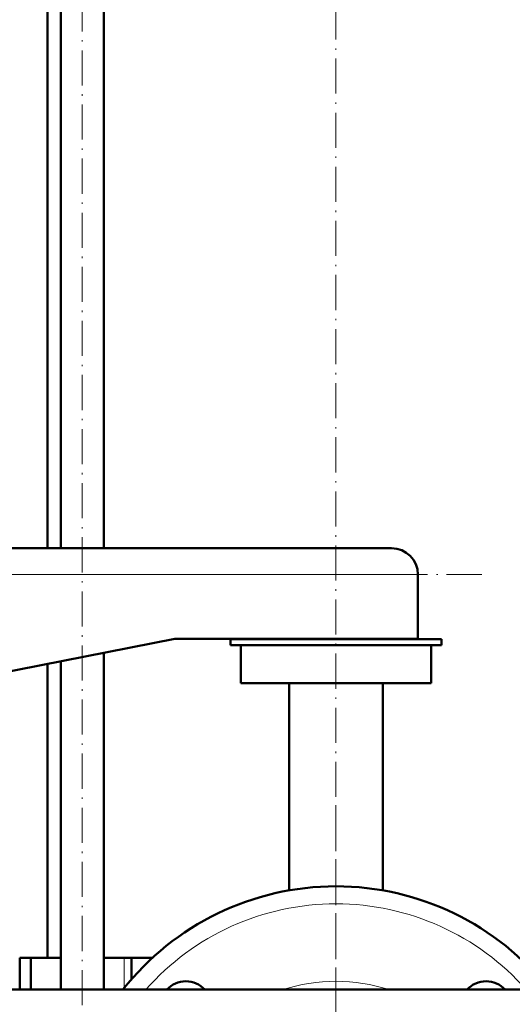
# Model space of a CAD drawing. Extents: x -1976 to 2357, y -1962 to 888.
# Tile 35 of 53: x 289 to 457, y -332 to 5. Entities that reach past the tile are written whole.
import ezdxf

# ---------------------------------------------------------------- set-up
doc = ezdxf.new("R2010")
doc.units = 0
doc.linetypes.add('DASHDOT', pattern=[18.5, 12, -3, 0.5, -3])

msp = doc.modelspace()

# ---------------------------------------------------------------- linework, layer by layer
at = {"color": 7, "linetype": 'DASHDOT', "lineweight": 18}
for p, q in [((309.94, -369.19), (309.94, 138.47)), ((396.57, -353.49), (396.57, 95.91)), ((446.37, -184.93), (184.76, -184.93)), ((396.57, -263.79), (396.57, -504.29))]:
    msp.add_line(p, q, dxfattribs=at)
at = {"color": 7, "lineweight": 50}
for p, q in [((298.07, -175.93), (298.07, 31.46)), ((302.64, -175.93), (302.64, 31.46)), ((317.24, 31.46), (317.24, -175.93)), ((415.57, -175.93), (213.57, -175.93)), ((424.57, -206.93), (424.57, -184.93)), ((204.57, -233.93), (341.57, -206.93)), ((341.57, -206.93), (424.57, -206.93)), ((432.57, -207.04), (360.57, -207.04)), ((360.57, -207.04), (360.57, -209.04)), ((432.57, -209.04), (432.57, -207.04)), ((317.24, -211.72), (317.24, -326.89)), ((432.57, -209.04), (360.57, -209.04)), ((364.07, -209.04), (364.07, -222.04)), ((429.07, -222.04), (429.07, -209.04)), ((302.64, -326.89), (302.64, -214.6)), ((298.07, -316.04), (298.07, -215.5)), ((429.07, -222.04), (364.07, -222.04)), ((380.57, -222.04), (380.57, -292.93)), ((412.57, -292.93), (412.57, -222.04)), ((288.57, -316.04), (291.73, -316.04)), ((288.57, -316.04), (288.57, -326.89)), ((291.73, -316.04), (292.33, -316.04)), ((292.33, -326.89), (292.33, -316.04)), ((302.64, -316.04), (292.33, -316.04)), ((324.22, -316.04), (317.24, -316.04)), ((326.79, -316.04), (324.22, -316.04)), ((326.79, -323.31), (326.79, -316.04)), ((326.79, -316.04), (333.86, -316.04)), ((618.57, -326.89), (160.02, -326.89))]:
    msp.add_line(p, q, dxfattribs=at)
at = {"color": 7, "lineweight": 18}
for p, q in [((424.57, -184.93), (206.56, -184.93)), ((324.22, -326.39), (324.22, -316.04))]:
    msp.add_line(p, q, dxfattribs=at)
at = {"color": 7, "lineweight": 50}
for centre, radius, start, end in [((415.57, -184.93), 9, 0, 90), ((396.57, -384.04), 92.5, 38.1583, 141.8417), ((345.3, -332.77), 8.75, 42.2628, 137.7372), ((447.83, -332.77), 8.75, 42.2628, 137.7372)]:
    msp.add_arc(centre, radius, start, end, dxfattribs=at)
at = {"color": 7, "lineweight": 18}
for radius, start, end in [(86.5, 41.3527, 138.6473), (60, 72.2693, 107.7307)]:
    msp.add_arc((396.57, -384.04), radius, start, end, dxfattribs=at)

doc.saveas('drawing.dxf')
